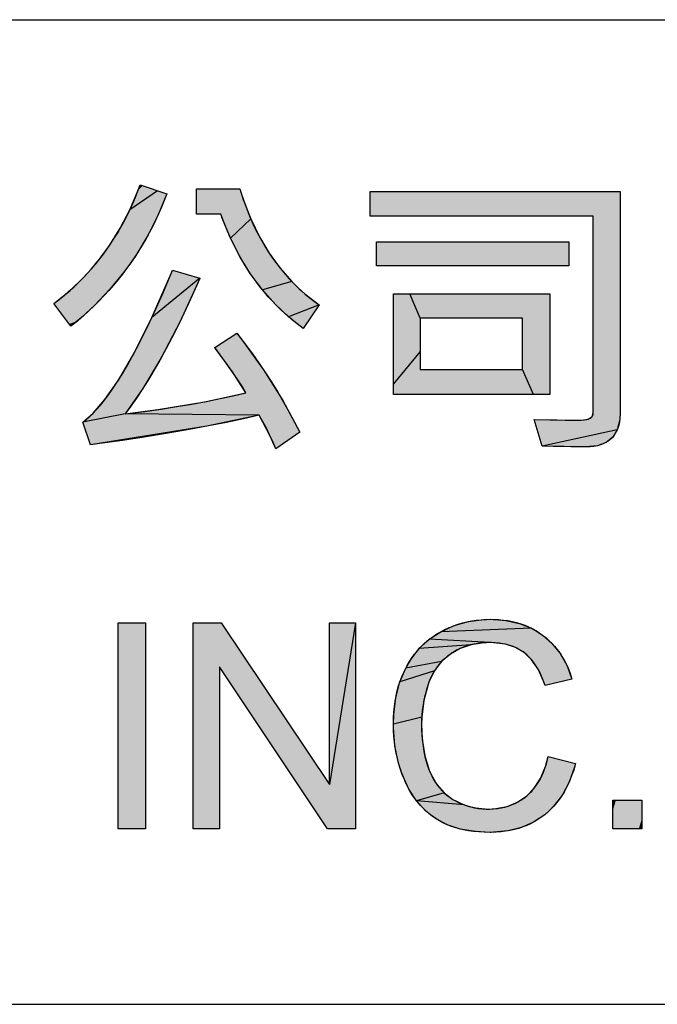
# Model space of a CAD drawing. Extents: x 0 to 841, y 0 to 594.
# Tile 47 of 91: x 696 to 707, y 63 to 80. Entities that reach past the tile are written whole.
import ezdxf

# ---------------------------------------------------------------- set-up
doc = ezdxf.new("R2010")
doc.units = 0
doc.header["$LTSCALE"] = 46.255
doc.header["$MEASUREMENT"] = 0
doc.layers.get('0').update_dxf_attribs({"linetype": 'CONTINUOUS'})

msp = doc.modelspace()

# ---------------------------------------------------------------- linework, layer by layer
at = {"color": 7, "linetype": 'Continuous'}
for p, q in [((601, 80), (826, 80)), ((697.477, 76.717), (697.621, 77.057)), ((697.952, 77.048), (697.477, 76.717)), ((697.621, 77.057), (697.655, 77.149)), ((697.655, 77.149), (698.113, 76.993)), ((698.628, 76.643), (698.628, 77.082)), ((699.376, 77.082), (699.436, 76.897)), ((698.113, 76.993), (697.963, 76.63)), ((699.436, 76.897), (699.566, 76.56)), ((697.311, 76.398), (697.477, 76.717)), ((697.963, 76.63), (697.791, 76.284)), ((699.047, 76.643), (698.628, 76.643)), ((699.218, 76.227), (699.068, 76.585)), ((699.566, 76.56), (699.218, 76.227)), ((699.566, 76.56), (699.715, 76.252)), ((697.125, 76.101), (697.311, 76.398)), ((697.791, 76.284), (697.595, 75.956)), ((699.385, 75.9), (699.218, 76.227)), ((699.715, 76.252), (699.883, 75.97)), ((701.735, 76.165), (705.06, 76.165)), ((701.735, 75.748), (701.735, 76.165)), ((705.06, 76.165), (705.06, 75.748)), ((696.918, 75.822), (697.125, 76.101)), ((696.806, 75.69), (696.918, 75.822)), ((697.595, 75.956), (697.488, 75.797)), ((699.568, 75.603), (699.385, 75.9)), ((699.883, 75.97), (700.07, 75.713)), ((696.689, 75.563), (696.806, 75.69)), ((697.488, 75.797), (697.375, 75.643)), ((697.859, 74.861), (698.214, 75.669)), ((700.07, 75.713), (700.276, 75.479)), ((705.06, 75.748), (701.735, 75.748)), ((696.438, 75.321), (696.689, 75.563)), ((697.375, 75.643), (697.132, 75.346)), ((698.684, 75.536), (697.859, 74.861)), ((698.683, 75.534), (698.345, 74.791)), ((699.769, 75.333), (699.568, 75.603)), ((696.165, 75.098), (696.438, 75.321)), ((697.132, 75.346), (696.864, 75.064)), ((700.276, 75.479), (699.769, 75.333)), ((699.986, 75.088), (699.769, 75.333)), ((700.276, 75.479), (700.386, 75.37)), ((700.386, 75.37), (700.502, 75.266)), ((700.502, 75.266), (700.747, 75.076)), ((702.034, 75.267), (704.73, 75.267)), ((702.034, 73.53), (702.034, 75.267)), ((702.493, 74.844), (702.315, 75.267)), ((704.73, 75.267), (704.73, 73.53)), ((696.864, 75.064), (696.57, 74.797)), ((700.22, 74.868), (699.986, 75.088)), ((700.747, 75.076), (700.22, 74.868)), ((697.549, 74.241), (697.859, 74.861)), ((700.345, 74.766), (700.22, 74.868)), ((704.262, 74.844), (702.493, 74.844)), ((702.493, 74.844), (702.493, 73.958)), ((704.262, 73.958), (704.262, 74.844)), ((696.57, 74.797), (696.459, 74.706)), ((698.345, 74.791), (698.018, 74.162)), ((700.473, 74.67), (700.345, 74.766)), ((699.323, 74.587), (699.417, 74.467)), ((699.417, 74.467), (699.787, 73.954)), ((699.247, 73.92), (698.944, 74.34)), ((697.28, 73.777), (697.549, 74.241)), ((698.018, 74.162), (697.702, 73.634)), ((702.493, 74.27), (702.034, 73.711)), ((699.787, 73.954), (700.117, 73.424)), ((702.493, 73.958), (704.262, 73.958)), ((704.45, 73.53), (704.262, 73.958)), ((699.479, 73.56), (699.247, 73.92)), ((697.046, 73.44), (697.28, 73.777)), ((697.702, 73.634), (697.396, 73.195)), ((696.843, 73.206), (697.046, 73.44)), ((698.769, 73.404), (699.479, 73.56)), ((704.73, 73.53), (702.034, 73.53)), ((697.957, 73.268), (698.769, 73.404)), ((700.117, 73.424), (700.411, 72.876)), ((696.665, 73.052), (696.843, 73.206)), ((697.396, 73.195), (696.665, 73.052)), ((697.396, 73.195), (697.957, 73.268)), ((699.711, 73.17), (697.396, 73.195)), ((699.711, 73.17), (698.806, 72.98)), ((699.896, 72.823), (699.711, 73.17)), ((705.272, 73.085), (705.397, 73.103)), ((705.397, 73.103), (705.461, 73.147)), ((705.461, 73.147), (705.482, 73.216)), ((705.948, 73.226), (705.939, 73.089)), ((696.799, 72.659), (696.665, 73.052)), ((698.806, 72.98), (696.799, 72.659)), ((698.806, 72.98), (697.689, 72.788)), ((704.464, 73.097), (705.261, 73.085)), ((705.261, 73.085), (705.272, 73.085)), ((705.939, 73.089), (705.895, 72.92)), ((697.689, 72.788), (696.799, 72.659)), ((700, 72.592), (699.896, 72.823)), ((700.411, 72.876), (700, 72.592)), ((705.895, 72.92), (704.597, 72.635)), ((705.818, 72.793), (705.705, 72.701)), ((705.895, 72.92), (705.818, 72.793)), ((705.36, 72.624), (704.597, 72.635)), ((705.556, 72.645), (705.36, 72.624)), ((705.705, 72.701), (705.556, 72.645)), ((697.277, 69.587), (697.748, 69.587)), ((697.277, 66.029), (697.277, 69.587)), ((697.748, 69.587), (697.748, 66.029)), ((701.376, 69.587), (700.924, 66.794)), ((702.847, 69.433), (703.081, 69.539)), ((703.081, 69.539), (703.329, 69.609)), ((703.329, 69.609), (703.592, 69.644)), ((703.592, 69.644), (703.709, 69.647)), ((703.709, 69.647), (703.71, 69.647)), ((703.71, 69.647), (703.973, 69.629)), ((703.973, 69.629), (704.208, 69.577)), ((704.208, 69.577), (704.418, 69.493)), ((702.649, 69.303), (702.847, 69.433)), ((704.418, 69.493), (702.847, 69.433)), ((704.418, 69.493), (704.515, 69.438)), ((704.515, 69.438), (704.607, 69.375)), ((704.607, 69.375), (704.775, 69.226)), ((702.477, 69.144), (702.56, 69.227)), ((703.375, 69.209), (702.477, 69.144)), ((702.56, 69.227), (702.649, 69.303)), ((703.699, 69.245), (702.649, 69.303)), ((703.375, 69.209), (703.183, 69.145)), ((703.595, 69.241), (703.375, 69.209)), ((703.699, 69.245), (703.595, 69.241)), ((703.761, 69.243), (703.699, 69.245)), ((703.965, 69.216), (703.761, 69.243)), ((704.14, 69.158), (703.965, 69.216)), ((704.775, 69.226), (704.915, 69.05)), ((702.331, 68.956), (702.477, 69.144)), ((703.015, 69.048), (702.862, 68.916)), ((703.183, 69.145), (703.015, 69.048)), ((704.292, 69.067), (704.14, 69.158)), ((704.418, 68.948), (704.292, 69.067)), ((704.915, 69.05), (705.029, 68.844)), ((702.243, 68.804), (702.331, 68.956)), ((702.862, 68.916), (702.243, 68.804)), ((702.862, 68.916), (702.798, 68.841)), ((704.528, 68.789), (704.418, 68.948)), ((702.142, 68.565), (702.243, 68.804)), ((702.741, 68.76), (702.142, 68.565)), ((702.741, 68.76), (702.65, 68.58)), ((702.798, 68.841), (702.741, 68.76)), ((704.623, 68.582), (704.528, 68.789)), ((705.029, 68.844), (705.114, 68.611)), ((702.072, 68.3), (702.142, 68.565)), ((702.628, 68.52), (702.555, 68.243)), ((702.65, 68.58), (702.628, 68.52)), ((704.651, 68.502), (704.623, 68.582)), ((702.036, 68.006), (702.072, 68.3)), ((702.555, 68.243), (702.519, 67.96)), ((702.031, 67.835), (702.036, 68.006)), ((702.519, 67.96), (702.031, 67.835)), ((702.031, 67.776), (702.031, 67.835)), ((702.519, 67.96), (702.516, 67.837)), ((702.516, 67.837), (702.528, 67.575)), ((702.057, 67.463), (702.031, 67.776)), ((702.528, 67.575), (702.573, 67.292)), ((702.119, 67.166), (702.057, 67.463)), ((702.164, 67.022), (702.119, 67.166)), ((702.573, 67.292), (702.648, 67.045)), ((704.658, 67.105), (704.704, 67.277)), ((705.175, 67.157), (705.159, 67.095)), ((702.219, 66.881), (702.164, 67.022)), ((702.648, 67.045), (702.68, 66.969)), ((704.572, 66.9), (704.658, 67.105)), ((705.159, 67.095), (705.066, 66.837)), ((702.298, 66.717), (702.219, 66.881)), ((702.68, 66.969), (702.782, 66.794)), ((704.464, 66.734), (704.572, 66.9)), ((705.066, 66.837), (704.949, 66.616)), ((702.43, 66.514), (702.298, 66.717)), ((702.908, 66.652), (702.43, 66.514)), ((702.782, 66.794), (702.908, 66.652)), ((702.908, 66.652), (702.98, 66.592)), ((704.333, 66.599), (704.464, 66.734)), ((703.251, 66.445), (702.43, 66.514)), ((702.586, 66.343), (702.43, 66.514)), ((702.98, 66.592), (703.059, 66.539)), ((703.059, 66.539), (703.251, 66.445)), ((703.995, 66.418), (704.173, 66.491)), ((704.173, 66.491), (704.333, 66.599)), ((704.949, 66.616), (704.809, 66.43)), ((705.823, 66.527), (706.321, 66.527)), ((705.823, 66.029), (705.823, 66.527)), ((706.321, 66.527), (706.321, 66.029)), ((702.673, 66.269), (702.586, 66.343)), ((703.251, 66.445), (703.351, 66.413)), ((703.351, 66.413), (703.453, 66.39)), ((703.453, 66.39), (703.664, 66.371)), ((703.664, 66.371), (703.797, 66.378)), ((703.797, 66.378), (703.995, 66.418)), ((704.729, 66.348), (704.643, 66.273)), ((704.809, 66.43), (704.729, 66.348)), ((702.767, 66.202), (702.673, 66.269)), ((702.96, 66.101), (702.767, 66.202)), ((704.452, 66.146), (704.242, 66.054)), ((704.643, 66.273), (704.452, 66.146)), ((697.748, 66.029), (697.277, 66.029)), ((703.185, 66.026), (702.96, 66.101)), ((703.447, 65.981), (703.185, 66.026)), ((703.702, 65.969), (703.447, 65.981)), ((703.756, 65.97), (703.702, 65.969)), ((704.011, 65.995), (703.756, 65.97)), ((704.242, 66.054), (704.011, 65.995)), ((706.321, 66.029), (705.823, 66.029)), ((601, 63), (709, 63)), ((601, 63), (826, 63))]:
    msp.add_line(p, q, dxfattribs=at)
for points in [[(696.459, 74.706), (696.165, 75.098), (696.254, 75.167), (696.341, 75.238), (696.425, 75.31), (696.507, 75.384), (696.587, 75.46), (696.665, 75.538), (696.74, 75.617), (696.814, 75.699), (696.85, 75.74), (696.885, 75.782), (696.954, 75.867), (697.02, 75.954), (697.085, 76.043), (697.148, 76.134), (697.208, 76.227), (697.266, 76.321), (697.323, 76.418), (697.377, 76.518), (697.429, 76.619), (697.479, 76.722), (697.527, 76.828), (697.573, 76.936), (697.617, 77.047), (697.655, 77.149)], [(698.628, 77.082), (699.376, 77.082), (699.401, 77.002), (699.438, 76.889), (699.478, 76.779), (699.519, 76.671), (699.563, 76.567), (699.608, 76.466), (699.655, 76.368), (699.704, 76.272), (699.755, 76.179), (699.808, 76.089), (699.863, 76.001), (699.919, 75.916), (699.978, 75.834), (700.038, 75.754), (700.1, 75.676), (700.164, 75.6), (700.23, 75.527), (700.298, 75.456), (700.368, 75.387), (700.403, 75.354), (700.44, 75.321), (700.513, 75.256), (700.589, 75.194), (700.667, 75.134), (700.747, 75.076)], [(705.948, 73.226), (705.947, 73.19), (705.943, 73.12), (705.934, 73.057), (705.922, 72.999), (705.906, 72.947), (705.886, 72.899), (705.863, 72.856), (705.837, 72.817), (705.808, 72.782), (705.792, 72.766), (705.775, 72.751), (705.739, 72.722), (705.699, 72.698), (705.655, 72.676), (705.606, 72.658), (705.553, 72.644), (705.495, 72.633), (705.43, 72.627), (705.36, 72.624), (705.094, 72.625), (704.789, 72.629), (704.597, 72.635), (704.464, 73.097), (704.999, 73.087), (705.261, 73.085), (705.282, 73.085), (705.331, 73.089), (705.371, 73.096), (705.403, 73.106), (705.428, 73.118), (705.448, 73.133), (705.463, 73.15), (705.469, 73.159), (705.474, 73.169), (705.48, 73.191), (705.482, 73.216), (705.482, 76.608), (701.627, 76.608), (701.627, 77.031), (705.948, 77.031), (705.948, 73.226)], [(698.113, 76.993), (698.068, 76.876), (698.021, 76.761), (697.971, 76.647), (697.919, 76.535), (697.865, 76.426), (697.809, 76.318), (697.75, 76.211), (697.689, 76.107), (697.626, 76.004), (697.56, 75.902), (697.526, 75.852), (697.492, 75.803), (697.421, 75.704), (697.348, 75.608), (697.273, 75.513), (697.195, 75.419), (697.115, 75.327), (697.033, 75.237), (696.947, 75.148), (696.86, 75.06), (696.769, 74.974), (696.676, 74.889), (696.58, 74.806), (696.482, 74.724), (696.459, 74.706)], [(700.747, 75.076), (700.473, 74.67), (700.391, 74.73), (700.311, 74.792), (700.233, 74.857), (700.157, 74.924), (700.082, 74.993), (700.009, 75.065), (699.938, 75.139), (699.868, 75.215), (699.8, 75.294), (699.734, 75.376), (699.67, 75.46), (699.607, 75.547), (699.546, 75.637), (699.486, 75.729), (699.428, 75.824), (699.372, 75.923), (699.317, 76.024), (699.265, 76.128), (699.214, 76.236), (699.164, 76.347), (699.117, 76.461), (699.071, 76.578), (699.047, 76.643)], [(700, 72.592), (699.953, 72.699), (699.891, 72.834), (699.83, 72.957), (699.769, 73.069), (699.711, 73.17), (699.439, 73.109), (699.147, 73.047), (698.834, 72.985), (698.499, 72.923), (698.141, 72.861), (697.758, 72.799), (697.35, 72.737), (696.915, 72.675), (696.799, 72.659), (696.665, 73.052), (696.721, 73.094), (696.778, 73.144), (696.839, 73.202), (696.902, 73.268), (696.968, 73.343), (697.037, 73.428), (697.109, 73.524), (697.185, 73.632), (697.264, 73.752), (697.347, 73.885), (697.434, 74.033), (697.525, 74.196), (697.62, 74.374), (697.719, 74.57), (697.823, 74.785), (697.932, 75.018), (698.045, 75.272), (698.163, 75.548), (698.216, 75.674), (698.684, 75.536)], [(698.684, 75.536), (698.634, 75.419), (698.524, 75.173), (698.416, 74.94), (698.31, 74.718), (698.204, 74.508), (698.099, 74.309), (697.995, 74.121), (697.892, 73.943), (697.791, 73.775), (697.691, 73.617), (697.591, 73.467), (697.493, 73.327), (697.396, 73.195), (697.443, 73.201), (697.737, 73.238), (698.019, 73.277), (698.29, 73.319), (698.549, 73.363), (698.797, 73.409), (699.034, 73.457), (699.262, 73.508), (699.479, 73.56), (699.42, 73.659), (699.341, 73.781), (699.239, 73.931), (699.111, 74.112), (698.953, 74.328), (698.944, 74.34), (699.323, 74.587), (699.352, 74.55), (699.476, 74.391), (699.595, 74.229), (699.71, 74.066), (699.822, 73.901), (699.93, 73.735), (700.033, 73.567), (700.133, 73.397), (700.23, 73.225), (700.322, 73.051), (700.411, 72.876)], [(698.573, 66.029), (698.573, 69.587), (699.056, 69.587), (700.924, 66.794), (700.924, 69.587), (701.376, 69.587), (701.376, 66.029), (700.893, 66.029), (699.024, 68.825), (699.024, 66.029), (698.573, 66.029)], [(702.031, 67.83), (702.031, 67.843), (702.033, 67.947), (702.039, 68.047), (702.048, 68.143), (702.061, 68.236), (702.077, 68.326), (702.097, 68.412), (702.12, 68.496), (702.146, 68.577), (702.175, 68.655), (702.207, 68.731), (702.243, 68.804), (702.268, 68.852), (702.309, 68.921), (702.351, 68.986), (702.396, 69.047), (702.443, 69.105), (702.493, 69.161), (702.545, 69.213), (702.573, 69.238), (702.6, 69.263), (702.658, 69.309), (702.718, 69.353), (702.781, 69.394), (702.847, 69.433), (702.92, 69.47), (702.994, 69.504), (703.031, 69.52), (703.069, 69.535), (703.146, 69.561), (703.224, 69.585), (703.303, 69.604), (703.384, 69.62), (703.467, 69.632), (703.552, 69.641), (703.639, 69.646), (703.709, 69.647), (703.761, 69.646), (703.847, 69.642), (703.929, 69.635), (704.009, 69.624), (704.085, 69.609), (704.159, 69.591), (704.23, 69.57), (704.298, 69.546), (704.365, 69.518), (704.428, 69.487), (704.49, 69.453), (704.52, 69.435), (704.55, 69.416), (704.607, 69.375), (704.663, 69.331), (704.717, 69.284), (704.767, 69.234), (704.815, 69.182), (704.86, 69.127), (704.902, 69.069), (704.942, 69.007), (704.979, 68.943), (705.014, 68.876), (705.046, 68.805), (705.075, 68.73), (705.102, 68.652), (705.114, 68.611), (704.651, 68.502), (704.641, 68.532), (704.613, 68.608), (704.584, 68.679), (704.553, 68.744), (704.52, 68.804), (704.486, 68.858), (704.45, 68.908), (704.413, 68.954), (704.374, 68.996), (704.334, 69.033), (704.292, 69.067), (704.269, 69.084), (704.246, 69.099), (704.198, 69.128), (704.148, 69.154), (704.096, 69.176), (704.041, 69.196), (703.983, 69.212), (703.922, 69.225), (703.858, 69.235), (703.79, 69.242), (703.719, 69.244), (703.699, 69.245), (703.639, 69.243), (703.563, 69.239), (703.491, 69.231), (703.422, 69.219), (703.355, 69.204), (703.292, 69.186), (703.232, 69.165), (703.174, 69.14), (703.119, 69.113), (703.065, 69.082), (703.04, 69.066), (703.015, 69.048), (702.963, 69.009), (702.914, 68.967), (702.869, 68.923), (702.826, 68.877), (702.787, 68.828), (702.751, 68.777), (702.718, 68.723), (702.688, 68.667), (702.661, 68.608), (702.637, 68.546), (702.628, 68.52), (702.6, 68.433), (702.577, 68.346), (702.567, 68.302), (702.557, 68.258), (702.542, 68.169), (702.529, 68.079), (702.521, 67.989), (702.517, 67.898), (702.516, 67.837), (702.517, 67.752), (702.522, 67.649), (702.53, 67.55), (702.542, 67.456), (702.557, 67.366), (702.575, 67.281), (702.596, 67.199), (702.62, 67.12), (702.648, 67.045), (702.664, 67.004), (702.693, 66.942), (702.724, 66.884), (702.758, 66.83)], [(704.704, 67.277), (705.175, 67.157), (705.169, 67.134), (705.144, 67.045), (705.115, 66.96), (705.084, 66.88), (705.051, 66.803), (705.015, 66.731), (704.977, 66.662), (704.936, 66.596), (704.894, 66.535), (704.848, 66.476), (704.801, 66.421), (704.75, 66.368), (704.698, 66.319), (704.643, 66.273), (704.584, 66.229), (704.524, 66.189), (704.462, 66.152), (704.398, 66.118), (704.332, 66.088), (704.264, 66.062), (704.194, 66.038), (704.121, 66.018), (704.047, 66.001), (703.969, 65.988), (703.889, 65.978), (703.806, 65.972), (703.72, 65.969), (703.702, 65.969), (703.701, 65.969), (703.6, 65.971), (703.504, 65.976), (703.412, 65.985), (703.325, 65.998), (703.242, 66.013), (703.164, 66.032), (703.089, 66.053), (703.018, 66.077), (702.95, 66.105), (702.886, 66.134), (702.825, 66.167), (702.767, 66.202), (702.707, 66.244), (702.65, 66.288), (702.595, 66.335), (702.542, 66.386), (702.492, 66.439), (702.445, 66.495), (702.399, 66.555), (702.356, 66.619), (702.315, 66.685), (702.277, 66.756), (702.241, 66.83), (702.219, 66.881), (702.183, 66.97), (702.152, 67.06), (702.137, 67.105), (702.124, 67.151), (702.099, 67.243), (702.079, 67.337), (702.062, 67.433), (702.048, 67.529), (702.039, 67.628), (702.033, 67.728), (702.031, 67.83)], [(702.758, 66.83), (702.794, 66.779), (702.832, 66.731), (702.872, 66.687), (702.915, 66.645), (702.961, 66.607), (703.009, 66.571), (703.059, 66.539), (703.119, 66.505), (703.18, 66.475), (703.242, 66.449), (703.305, 66.427), (703.336, 66.417), (703.368, 66.408), (703.433, 66.394), (703.499, 66.383), (703.566, 66.375), (703.634, 66.372), (703.664, 66.371), (703.69, 66.372), (703.76, 66.375), (703.827, 66.382), (703.891, 66.392), (703.953, 66.406), (704.013, 66.423), (704.071, 66.444), (704.127, 66.468), (704.154, 66.482), (704.181, 66.496), (704.233, 66.527), (704.284, 66.561), (704.333, 66.599), (704.377, 66.638), (704.419, 66.681), (704.458, 66.726), (704.496, 66.775), (704.531, 66.828), (704.563, 66.884), (704.594, 66.944), (704.622, 67.008), (704.648, 67.076), (704.672, 67.15), (704.693, 67.228), (704.704, 67.277)]]:
    msp.add_lwpolyline(points, dxfattribs=at)
for points in [[(697.477, 76.717), (697.621, 77.057), (697.952, 77.048)], [(697.477, 76.717), (697.952, 77.048), (698.113, 76.993)], [(697.621, 77.057), (697.655, 77.149), (697.703, 77.133)], [(697.703, 77.133), (697.952, 77.048), (697.621, 77.057)], [(699.436, 76.897), (698.628, 76.798), (699.376, 77.082)], [(699.376, 77.082), (698.628, 76.798), (698.892, 77.082)], [(698.628, 76.798), (698.628, 77.082), (698.892, 77.082)], [(701.627, 76.608), (701.627, 77.031), (705.948, 77.031)], [(701.627, 76.608), (705.948, 77.031), (705.482, 76.608)], [(705.948, 77.031), (705.948, 73.226), (705.482, 76.608)], [(698.113, 76.993), (697.963, 76.63), (697.477, 76.717)], [(698.628, 76.798), (699.436, 76.897), (698.628, 76.643)], [(698.628, 76.643), (699.436, 76.897), (698.899, 76.643)], [(698.899, 76.643), (699.436, 76.897), (699.047, 76.643)], [(699.047, 76.643), (699.436, 76.897), (699.068, 76.585)], [(699.436, 76.897), (699.566, 76.56), (699.068, 76.585)], [(697.311, 76.398), (697.477, 76.717), (697.963, 76.63)], [(697.963, 76.63), (697.791, 76.284), (697.311, 76.398)], [(699.218, 76.227), (699.068, 76.585), (699.566, 76.56)], [(699.218, 76.227), (699.566, 76.56), (699.715, 76.252)], [(705.482, 73.216), (705.482, 76.608), (705.948, 73.226)], [(697.125, 76.101), (697.311, 76.398), (697.791, 76.284)], [(697.791, 76.284), (697.595, 75.956), (697.125, 76.101)], [(699.715, 76.252), (699.883, 75.97), (699.218, 76.227)], [(699.385, 75.9), (699.218, 76.227), (699.883, 75.97)], [(705.06, 76.122), (701.735, 76.018), (705.06, 76.165)], [(705.06, 76.165), (701.735, 76.018), (703.89, 76.165)], [(703.89, 76.165), (701.735, 76.018), (702.081, 76.165)], [(701.735, 76.018), (701.735, 76.165), (702.081, 76.165)], [(696.918, 75.822), (697.125, 76.101), (697.595, 75.956)], [(705.06, 76.122), (705.06, 75.894), (701.735, 76.018)], [(701.735, 75.791), (701.735, 76.018), (705.06, 75.894)], [(696.806, 75.69), (696.918, 75.822), (697.488, 75.797)], [(697.595, 75.956), (697.488, 75.797), (696.918, 75.822)], [(699.883, 75.97), (700.07, 75.713), (699.385, 75.9)], [(699.568, 75.603), (699.385, 75.9), (700.07, 75.713)], [(701.735, 75.791), (705.06, 75.894), (701.735, 75.748)], [(701.735, 75.748), (705.06, 75.894), (702.906, 75.748)], [(702.906, 75.748), (705.06, 75.894), (704.714, 75.748)], [(705.06, 75.894), (705.06, 75.748), (704.714, 75.748)], [(696.689, 75.563), (696.806, 75.69), (697.375, 75.643)], [(697.488, 75.797), (697.375, 75.643), (696.806, 75.69)], [(698.684, 75.536), (697.859, 74.861), (698.216, 75.674), (698.214, 75.669)], [(700.07, 75.713), (700.276, 75.479), (699.568, 75.603)], [(696.438, 75.321), (696.689, 75.563), (697.132, 75.346)], [(697.375, 75.643), (697.132, 75.346), (696.689, 75.563)], [(697.859, 74.861), (698.684, 75.536), (698.683, 75.534)], [(698.683, 75.534), (698.345, 74.791), (697.859, 74.861)], [(699.769, 75.333), (699.568, 75.603), (700.276, 75.479)], [(696.438, 75.321), (697.132, 75.346), (696.165, 75.098)], [(697.132, 75.346), (696.864, 75.064), (696.165, 75.098)], [(699.769, 75.333), (700.276, 75.479), (700.386, 75.37)], [(700.386, 75.37), (700.502, 75.266), (699.769, 75.333)], [(699.986, 75.088), (699.769, 75.333), (700.502, 75.266)], [(700.502, 75.266), (700.747, 75.076), (699.986, 75.088)], [(702.493, 74.844), (702.034, 74.655), (702.315, 75.267)], [(702.034, 74.655), (702.034, 75.267), (702.315, 75.267)], [(702.493, 74.844), (702.315, 75.267), (703.781, 75.267)], [(704.73, 75.086), (702.493, 74.844), (704.73, 75.267)], [(704.73, 75.267), (702.493, 74.844), (703.781, 75.267)], [(696.268, 74.96), (696.165, 75.098), (696.864, 75.064)], [(696.864, 75.064), (696.57, 74.797), (696.268, 74.96)], [(700.22, 74.868), (699.986, 75.088), (700.747, 75.076)], [(700.22, 74.868), (700.747, 75.076), (700.651, 74.933)], [(702.493, 74.844), (704.73, 75.086), (703.116, 74.844)], [(703.116, 74.844), (704.73, 75.086), (704.078, 74.844)], [(704.078, 74.844), (704.73, 75.086), (704.262, 74.844)], [(704.262, 74.844), (704.73, 75.086), (704.262, 74.532)], [(704.73, 75.086), (704.73, 74.142), (704.262, 74.532)], [(696.429, 74.746), (696.268, 74.96), (696.57, 74.797)], [(697.549, 74.241), (697.859, 74.861), (698.345, 74.791)], [(700.22, 74.868), (700.651, 74.933), (700.345, 74.766)], [(700.651, 74.933), (700.473, 74.67), (700.345, 74.766)], [(702.493, 74.752), (702.034, 74.655), (702.493, 74.844)], [(696.57, 74.797), (696.459, 74.706), (696.429, 74.746)], [(698.345, 74.791), (698.018, 74.162), (697.549, 74.241)], [(702.493, 74.752), (702.493, 74.27), (702.034, 74.655)], [(702.034, 73.711), (702.034, 74.655), (702.493, 74.27)], [(698.944, 74.34), (699.323, 74.587), (699.417, 74.467)], [(699.417, 74.467), (699.787, 73.954), (698.944, 74.34)], [(704.262, 74.05), (704.262, 74.532), (704.73, 74.142)], [(699.247, 73.92), (698.944, 74.34), (699.787, 73.954)], [(697.28, 73.777), (697.549, 74.241), (698.018, 74.162)], [(698.018, 74.162), (697.702, 73.634), (697.28, 73.777)], [(702.034, 73.711), (702.493, 74.27), (702.493, 73.958)], [(704.262, 74.05), (704.73, 74.142), (704.262, 73.958)], [(704.262, 73.958), (704.73, 74.142), (704.45, 73.53)], [(704.73, 74.142), (704.73, 73.53), (704.45, 73.53)], [(699.247, 73.92), (699.787, 73.954), (699.479, 73.56)], [(699.787, 73.954), (700.117, 73.424), (699.479, 73.56)], [(704.262, 73.958), (702.034, 73.711), (703.639, 73.958)], [(703.639, 73.958), (702.034, 73.711), (702.677, 73.958)], [(702.677, 73.958), (702.034, 73.711), (702.493, 73.958)], [(702.034, 73.711), (704.262, 73.958), (702.034, 73.53)], [(702.034, 73.53), (704.262, 73.958), (702.983, 73.53)], [(704.262, 73.958), (704.45, 73.53), (702.983, 73.53)], [(697.046, 73.44), (697.702, 73.634), (696.843, 73.206)], [(697.702, 73.634), (697.396, 73.195), (696.843, 73.206)], [(697.046, 73.44), (697.28, 73.777), (697.702, 73.634)], [(698.769, 73.404), (699.479, 73.56), (700.117, 73.424)], [(697.957, 73.268), (700.117, 73.424), (697.396, 73.195)], [(697.396, 73.195), (700.117, 73.424), (699.711, 73.17)], [(698.769, 73.404), (700.117, 73.424), (697.957, 73.268)], [(700.117, 73.424), (700.411, 72.876), (699.711, 73.17)], [(696.665, 73.052), (696.843, 73.206), (697.396, 73.195)], [(696.665, 73.052), (697.396, 73.195), (699.711, 73.17)], [(699.711, 73.17), (698.806, 72.98), (696.665, 73.052)], [(699.896, 72.823), (699.711, 73.17), (700.411, 72.876)], [(705.272, 73.085), (705.397, 73.103), (705.939, 73.089)], [(705.461, 73.147), (705.948, 73.226), (705.397, 73.103)], [(705.948, 73.226), (705.939, 73.089), (705.397, 73.103)], [(705.482, 73.216), (705.948, 73.226), (705.461, 73.147)], [(696.799, 72.659), (696.665, 73.052), (698.806, 72.98)], [(696.799, 72.659), (698.806, 72.98), (697.689, 72.788)], [(704.597, 72.635), (704.464, 73.097), (705.261, 73.085)], [(705.895, 72.92), (704.597, 72.635), (705.261, 73.085)], [(705.272, 73.085), (705.939, 73.089), (705.261, 73.085)], [(705.939, 73.089), (705.895, 72.92), (705.261, 73.085)], [(700.411, 72.876), (700, 72.592), (699.896, 72.823)], [(704.597, 72.635), (705.895, 72.92), (705.818, 72.793)], [(705.705, 72.701), (704.597, 72.635), (705.818, 72.793)], [(705.556, 72.645), (704.597, 72.635), (705.705, 72.701)], [(705.556, 72.645), (705.36, 72.624), (704.597, 72.635)], [(697.748, 69.217), (697.277, 68.334), (697.748, 69.587)], [(697.748, 69.587), (697.277, 68.334), (697.582, 69.587)], [(697.582, 69.587), (697.277, 68.334), (697.326, 69.587)], [(697.277, 68.334), (697.277, 69.587), (697.326, 69.587)], [(699.024, 68.825), (698.573, 66.029), (699.056, 69.587)], [(698.573, 66.029), (698.573, 69.587), (699.056, 69.587)], [(699.056, 69.587), (700.924, 66.794), (699.024, 68.825)], [(700.924, 66.794), (701.376, 69.587), (700.893, 66.029)], [(701.376, 69.587), (701.376, 66.029), (700.893, 66.029)], [(700.924, 69.587), (701.376, 69.587), (700.924, 66.794)], [(702.847, 69.433), (703.081, 69.539), (704.418, 69.493)], [(703.081, 69.539), (703.329, 69.609), (704.208, 69.577)], [(704.208, 69.577), (704.418, 69.493), (703.081, 69.539)], [(703.329, 69.609), (703.592, 69.644), (703.973, 69.629)], [(703.973, 69.629), (704.208, 69.577), (703.329, 69.609)], [(703.592, 69.644), (703.709, 69.647), (703.71, 69.647)], [(703.71, 69.647), (703.973, 69.629), (703.592, 69.644)], [(702.649, 69.303), (702.847, 69.433), (704.607, 69.375)], [(702.649, 69.303), (704.607, 69.375), (703.699, 69.245)], [(702.847, 69.433), (704.418, 69.493), (704.515, 69.438)], [(704.515, 69.438), (704.607, 69.375), (702.847, 69.433)], [(703.699, 69.245), (704.607, 69.375), (703.761, 69.243)], [(704.607, 69.375), (704.775, 69.226), (703.761, 69.243)], [(697.748, 69.217), (697.748, 67.282), (697.277, 68.334)], [(702.477, 69.144), (702.56, 69.227), (703.375, 69.209)], [(702.477, 69.144), (703.375, 69.209), (703.183, 69.145)], [(702.56, 69.227), (702.649, 69.303), (703.699, 69.245)], [(703.595, 69.241), (702.56, 69.227), (703.699, 69.245)], [(703.595, 69.241), (703.375, 69.209), (702.56, 69.227)], [(703.965, 69.216), (703.761, 69.243), (704.775, 69.226)], [(703.965, 69.216), (704.775, 69.226), (704.14, 69.158)], [(704.14, 69.158), (704.775, 69.226), (704.292, 69.067)], [(704.775, 69.226), (704.915, 69.05), (704.292, 69.067)], [(702.331, 68.956), (702.477, 69.144), (703.015, 69.048)], [(703.015, 69.048), (702.862, 68.916), (702.331, 68.956)], [(703.183, 69.145), (703.015, 69.048), (702.477, 69.144)], [(704.418, 68.948), (704.292, 69.067), (704.915, 69.05)], [(704.915, 69.05), (705.029, 68.844), (704.418, 68.948)], [(702.243, 68.804), (702.331, 68.956), (702.862, 68.916)], [(702.243, 68.804), (702.862, 68.916), (702.798, 68.841)], [(704.528, 68.789), (704.418, 68.948), (705.029, 68.844)], [(699.024, 68.825), (699.024, 66.029), (698.573, 66.029)], [(700.893, 66.029), (699.024, 68.825), (700.924, 66.794)], [(702.142, 68.565), (702.243, 68.804), (702.741, 68.76)], [(702.142, 68.565), (702.741, 68.76), (702.65, 68.58)], [(702.798, 68.841), (702.741, 68.76), (702.243, 68.804)], [(705.029, 68.844), (705.114, 68.611), (704.528, 68.789)], [(704.623, 68.582), (704.528, 68.789), (705.114, 68.611)], [(702.072, 68.3), (702.142, 68.565), (702.628, 68.52)], [(702.628, 68.52), (702.555, 68.243), (702.072, 68.3)], [(702.65, 68.58), (702.628, 68.52), (702.142, 68.565)], [(705.114, 68.611), (704.651, 68.502), (704.623, 68.582)], [(697.277, 66.399), (697.277, 68.334), (697.748, 67.282)], [(702.036, 68.006), (702.072, 68.3), (702.555, 68.243)], [(702.555, 68.243), (702.519, 67.96), (702.036, 68.006)], [(702.031, 67.835), (702.036, 68.006), (702.519, 67.96)], [(702.031, 67.835), (702.519, 67.96), (702.516, 67.837)], [(702.031, 67.835), (702.516, 67.837), (702.031, 67.776)], [(702.516, 67.837), (702.528, 67.575), (702.031, 67.776)], [(702.057, 67.463), (702.031, 67.776), (702.528, 67.575)], [(702.528, 67.575), (702.573, 67.292), (702.057, 67.463)], [(702.119, 67.166), (702.057, 67.463), (702.573, 67.292)], [(697.277, 66.399), (697.748, 67.282), (697.277, 66.029)], [(697.277, 66.029), (697.748, 67.282), (697.443, 66.029)], [(697.443, 66.029), (697.748, 67.282), (697.699, 66.029)], [(697.748, 67.282), (697.748, 66.029), (697.699, 66.029)], [(702.573, 67.292), (702.648, 67.045), (702.119, 67.166)], [(702.164, 67.022), (702.119, 67.166), (702.648, 67.045)], [(704.658, 67.105), (704.704, 67.277), (705.175, 67.157)], [(705.175, 67.157), (705.159, 67.095), (704.658, 67.105)], [(702.648, 67.045), (702.68, 66.969), (702.164, 67.022)], [(702.219, 66.881), (702.164, 67.022), (702.68, 66.969)], [(704.572, 66.9), (704.658, 67.105), (705.159, 67.095)], [(705.159, 67.095), (705.066, 66.837), (704.572, 66.9)], [(702.68, 66.969), (702.782, 66.794), (702.219, 66.881)], [(702.298, 66.717), (702.219, 66.881), (702.782, 66.794)], [(704.464, 66.734), (704.572, 66.9), (705.066, 66.837)], [(705.066, 66.837), (704.949, 66.616), (704.464, 66.734)], [(702.782, 66.794), (702.908, 66.652), (702.298, 66.717)], [(702.43, 66.514), (702.298, 66.717), (702.908, 66.652)], [(702.43, 66.514), (702.908, 66.652), (702.98, 66.592)], [(704.333, 66.599), (704.464, 66.734), (704.949, 66.616)], [(703.059, 66.539), (702.43, 66.514), (702.98, 66.592)], [(703.059, 66.539), (703.251, 66.445), (702.43, 66.514)], [(702.586, 66.343), (702.43, 66.514), (703.251, 66.445)], [(703.995, 66.418), (704.173, 66.491), (704.809, 66.43)], [(704.333, 66.599), (704.949, 66.616), (704.173, 66.491)], [(704.949, 66.616), (704.809, 66.43), (704.173, 66.491)], [(706.321, 66.475), (705.823, 66.352), (706.321, 66.527)], [(706.321, 66.527), (705.823, 66.352), (706.146, 66.527)], [(706.146, 66.527), (705.823, 66.352), (705.875, 66.527)], [(705.823, 66.352), (705.823, 66.527), (705.875, 66.527)], [(706.321, 66.475), (706.321, 66.205), (705.823, 66.352)], [(703.351, 66.413), (702.586, 66.343), (703.251, 66.445)], [(703.453, 66.39), (702.586, 66.343), (703.351, 66.413)], [(703.664, 66.371), (702.586, 66.343), (703.453, 66.39)], [(704.729, 66.348), (702.586, 66.343), (703.664, 66.371)], [(704.729, 66.348), (704.643, 66.273), (702.586, 66.343)], [(702.673, 66.269), (702.586, 66.343), (704.643, 66.273)], [(703.797, 66.378), (704.809, 66.43), (703.664, 66.371)], [(704.809, 66.43), (704.729, 66.348), (703.664, 66.371)], [(703.995, 66.418), (704.809, 66.43), (703.797, 66.378)], [(705.823, 66.081), (705.823, 66.352), (706.321, 66.205)], [(702.673, 66.269), (704.643, 66.273), (702.767, 66.202)], [(704.643, 66.273), (704.452, 66.146), (702.767, 66.202)], [(702.96, 66.101), (702.767, 66.202), (704.452, 66.146)], [(704.452, 66.146), (704.242, 66.054), (702.96, 66.101)], [(705.823, 66.081), (706.321, 66.205), (705.823, 66.029)], [(705.823, 66.029), (706.321, 66.205), (705.998, 66.029)], [(705.998, 66.029), (706.321, 66.205), (706.269, 66.029)], [(706.321, 66.205), (706.321, 66.029), (706.269, 66.029)], [(703.185, 66.026), (702.96, 66.101), (704.242, 66.054)], [(704.242, 66.054), (704.011, 65.995), (703.185, 66.026)], [(703.447, 65.981), (703.185, 66.026), (704.011, 65.995)], [(704.011, 65.995), (703.756, 65.97), (703.447, 65.981)], [(703.702, 65.969), (703.447, 65.981), (703.756, 65.97)]]:
    msp.add_solid(points, dxfattribs=at)

doc.saveas('drawing.dxf')
